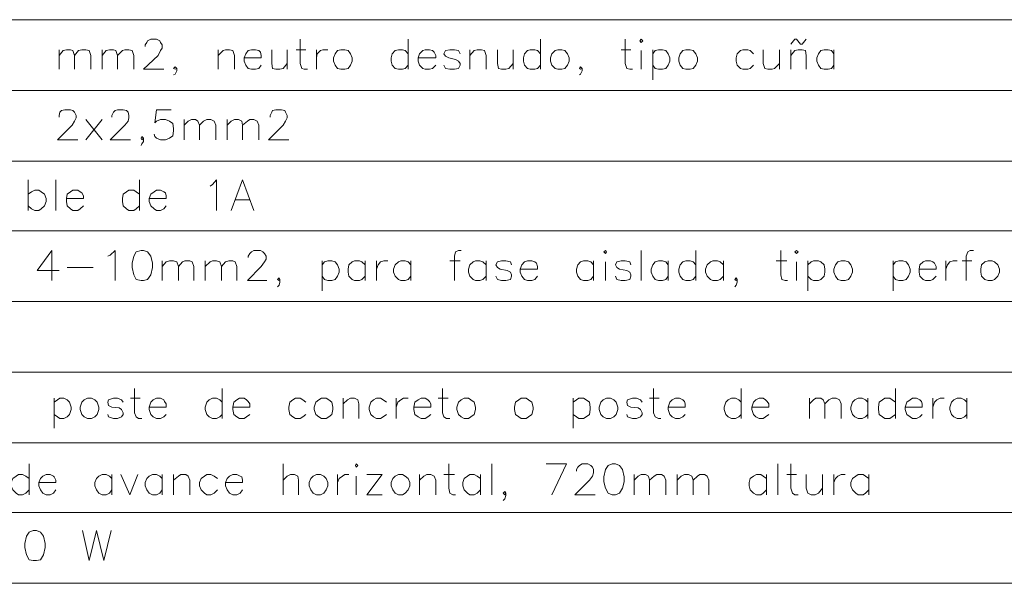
# Model space of a CAD drawing. Header units: millimetres. Extents: x 7 to 3083, y -677 to 294.
# Tile 150 of 256: x 1387 to 1438, y -298 to -269. Entities that reach past the tile are written whole.
import ezdxf

# ---------------------------------------------------------------- set-up
doc = ezdxf.new("R2010")
doc.units = ezdxf.units.MM
doc.layers.add('DGE_CONTORNOS', color=7, linetype='Continuous', lineweight=0)
doc.layers.add('DGE_DATOS', color=7, linetype='Continuous', lineweight=0)

# ---------------------------------------------------------------- blocks, each defined once
blk = doc.blocks.new('DGE_BT_015')
at = {"layer": 'DGE_CONTORNOS', "lineweight": 5}
for points in [[(23.5797, 71.4447), (201.9723, 71.4447)], [(23.5797, 67.7617), (201.9723, 67.7617)], [(23.5797, 64.0787), (201.9723, 64.0787)], [(23.5797, 60.438), (201.9723, 60.438)], [(23.5797, 56.755), (201.9723, 56.755)], [(23.5797, 53.072), (201.9723, 53.072)], [(23.5797, 49.389), (201.9723, 49.389)], [(23.5797, 45.7484), (201.9723, 45.7484)]]:
    blk.add_lwpolyline(points, dxfattribs=at)
at = {"layer": 'DGE_CONTORNOS', "lineweight": 13}
for points in [[(113.1147, 70.0477), (113.1147, 70.1324), (113.1993, 70.2594), (113.2417, 70.344), (113.411, 70.4287), (113.7073, 70.4287), (113.8767, 70.344), (113.919, 70.2594), (114.0037, 70.1324), (114.0037, 69.963), (113.919, 69.836), (113.792, 69.582), (113.03, 68.8624), (114.0883, 68.8624)], [(121.2003, 70.4287), (121.2003, 69.1587), (121.285, 68.9047), (121.412, 68.8624), (121.5813, 68.8624)], [(126.8307, 70.4287), (126.8307, 68.8624)], [(133.731, 70.4287), (133.731, 68.8624)], [(138.1337, 70.4287), (138.1337, 69.1587), (138.2183, 68.9047), (138.3877, 68.8624), (138.5147, 68.8624)], [(138.8957, 70.344), (138.9803, 70.4287), (139.065, 70.344), (138.9803, 70.2594), (138.8957, 70.344)], [(146.7697, 70.1747), (146.9813, 70.4287), (147.066, 70.4287), (147.2777, 70.1747), (147.3623, 70.1747), (147.574, 70.4287)], [(108.6273, 69.8784), (108.6273, 68.8624)], [(108.6273, 69.582), (108.839, 69.836), (109.0083, 69.8784), (109.22, 69.8784), (109.347, 69.836), (109.4317, 69.582), (109.4317, 68.8624)], [(109.4317, 69.582), (109.6433, 69.836), (109.8127, 69.8784), (110.0243, 69.8784), (110.1937, 69.836), (110.2783, 69.582), (110.2783, 68.8624)], [(110.871, 69.8784), (110.871, 68.8624)], [(110.871, 69.582), (111.0827, 69.836), (111.252, 69.8784), (111.4637, 69.8784), (111.5907, 69.836), (111.6753, 69.582), (111.6753, 68.8624)], [(111.6753, 69.582), (111.9293, 69.836), (112.0563, 69.8784), (112.268, 69.8784), (112.4373, 69.836), (112.522, 69.582), (112.522, 68.8624)], [(116.9247, 69.8784), (116.9247, 68.8624)], [(116.9247, 69.582), (117.1787, 69.836), (117.3057, 69.8784), (117.5173, 69.8784), (117.6867, 69.836), (117.7713, 69.582), (117.7713, 68.8624)], [(118.2793, 69.455), (119.1683, 69.455), (119.1683, 69.582), (119.126, 69.7514), (119.0413, 69.836), (118.872, 69.8784), (118.6603, 69.8784), (118.491, 69.836), (118.364, 69.6667), (118.2793, 69.455), (118.2793, 69.2857), (118.364, 69.074), (118.491, 68.9047), (118.6603, 68.8624), (118.872, 68.8624), (119.0413, 68.9047), (119.1683, 69.074)], [(119.7187, 69.8784), (119.7187, 69.1587), (119.761, 68.9047), (119.9303, 68.8624), (120.142, 68.8624), (120.3113, 68.9047), (120.523, 69.1587)], [(120.523, 69.8784), (120.523, 68.8624)], [(120.9887, 69.8784), (121.4967, 69.8784)], [(122.047, 69.8784), (122.047, 68.8624)], [(122.047, 69.455), (122.0893, 69.6667), (122.2587, 69.836), (122.3857, 69.8784), (122.6397, 69.8784)], [(123.317, 69.8784), (123.1477, 69.836), (123.0207, 69.6667), (122.936, 69.455), (122.936, 69.2857), (123.0207, 69.074), (123.1477, 68.9047), (123.317, 68.8624), (123.5287, 68.8624), (123.698, 68.9047), (123.825, 69.074), (123.9097, 69.2857), (123.9097, 69.455), (123.825, 69.6667), (123.698, 69.836), (123.5287, 69.8784), (123.317, 69.8784)], [(126.8307, 69.6667), (126.6613, 69.836), (126.5343, 69.8784), (126.3227, 69.8784), (126.1533, 69.836), (125.984, 69.6667), (125.9417, 69.455), (125.9417, 69.2857), (125.984, 69.074), (126.1533, 68.9047), (126.3227, 68.8624), (126.5343, 68.8624), (126.6613, 68.9047), (126.8307, 69.074)], [(127.3387, 69.455), (128.27, 69.455), (128.27, 69.582), (128.1853, 69.7514), (128.1007, 69.836), (127.9313, 69.8784), (127.7197, 69.8784), (127.5927, 69.836), (127.4233, 69.6667), (127.3387, 69.455), (127.3387, 69.2857), (127.4233, 69.074), (127.5927, 68.9047), (127.7197, 68.8624), (127.9313, 68.8624), (128.1007, 68.9047), (128.27, 69.074)], [(129.54, 69.6667), (129.4553, 69.836), (129.2437, 69.8784), (128.9897, 69.8784), (128.778, 69.836), (128.6933, 69.6667), (128.778, 69.5397), (128.9473, 69.455), (129.286, 69.3704), (129.4553, 69.2857), (129.54, 69.1587), (129.54, 69.074), (129.4553, 68.9047), (129.2437, 68.8624), (128.9897, 68.8624), (128.778, 68.9047), (128.6933, 69.074)], [(130.048, 69.8784), (130.048, 68.8624)], [(130.048, 69.582), (130.2597, 69.836), (130.429, 69.8784), (130.6407, 69.8784), (130.81, 69.836), (130.8947, 69.582), (130.8947, 68.8624)], [(131.4873, 69.8784), (131.4873, 69.1587), (131.5297, 68.9047), (131.699, 68.8624), (131.9107, 68.8624), (132.08, 68.9047), (132.2917, 69.1587)], [(132.2917, 69.8784), (132.2917, 68.8624)], [(133.731, 69.6667), (133.5617, 69.836), (133.4347, 69.8784), (133.1807, 69.8784), (133.0537, 69.836), (132.8843, 69.6667), (132.842, 69.455), (132.842, 69.2857), (132.8843, 69.074), (133.0537, 68.9047), (133.1807, 68.8624), (133.4347, 68.8624), (133.5617, 68.9047), (133.731, 69.074)], [(134.62, 69.8784), (134.493, 69.836), (134.3237, 69.6667), (134.239, 69.455), (134.239, 69.2857), (134.3237, 69.074), (134.493, 68.9047), (134.62, 68.8624), (134.8317, 68.8624), (135.001, 68.9047), (135.128, 69.074), (135.2127, 69.2857), (135.2127, 69.455), (135.128, 69.6667), (135.001, 69.836), (134.8317, 69.8784), (134.62, 69.8784)], [(137.922, 69.8784), (138.43, 69.8784)], [(138.9803, 69.836), (138.9803, 68.8624)], [(139.573, 69.8784), (139.573, 68.312)], [(139.573, 69.6667), (139.7, 69.836), (139.8693, 69.8784), (140.081, 69.8784), (140.2503, 69.836), (140.3773, 69.6667), (140.462, 69.455), (140.462, 69.2857), (140.3773, 69.074), (140.2503, 68.9047), (140.081, 68.8624), (139.8693, 68.8624), (139.7, 68.9047), (139.573, 69.074)], [(141.3087, 69.8784), (141.1393, 69.836), (141.0123, 69.6667), (140.9277, 69.455), (140.9277, 69.2857), (141.0123, 69.074), (141.1393, 68.9047), (141.3087, 68.8624), (141.5203, 68.8624), (141.6897, 68.9047), (141.8167, 69.074), (141.9013, 69.2857), (141.9013, 69.455), (141.8167, 69.6667), (141.6897, 69.836), (141.5203, 69.8784), (141.3087, 69.8784)], [(144.8223, 69.6667), (144.653, 69.836), (144.526, 69.8784), (144.272, 69.8784), (144.145, 69.836), (143.9757, 69.6667), (143.9333, 69.455), (143.9333, 69.2857), (143.9757, 69.074), (144.145, 68.9047), (144.272, 68.8624), (144.526, 68.8624), (144.653, 68.9047), (144.8223, 69.074)], [(145.3303, 69.8784), (145.3303, 69.1587), (145.415, 68.9047), (145.5843, 68.8624), (145.796, 68.8624), (145.923, 68.9047), (146.177, 69.1587)], [(146.177, 69.8784), (146.177, 68.8624)], [(146.7697, 69.8784), (146.7697, 68.8624)], [(146.7697, 69.582), (146.9813, 69.836), (147.1507, 69.8784), (147.3623, 69.8784), (147.5317, 69.836), (147.574, 69.582), (147.574, 68.8624)], [(149.0133, 69.6667), (148.8863, 69.836), (148.717, 69.8784), (148.5053, 69.8784), (148.336, 69.836), (148.209, 69.6667), (148.1243, 69.455), (148.1243, 69.2857), (148.209, 69.074), (148.336, 68.9047), (148.5053, 68.8624), (148.717, 68.8624), (148.8863, 68.9047), (149.0133, 69.074)], [(149.0133, 69.8784), (149.0133, 68.8624)], [(114.7657, 68.9047), (114.681, 68.9894), (114.5963, 68.9047), (114.681, 68.8624), (114.7657, 68.9047), (114.7657, 68.7777), (114.681, 68.6084), (114.5963, 68.566)], [(135.89, 68.9047), (135.8053, 68.9894), (135.763, 68.9047), (135.8053, 68.8624), (135.89, 68.9047), (135.89, 68.7777), (135.8053, 68.6084), (135.763, 68.566)], [(108.6273, 66.3647), (108.6273, 66.4494), (108.6697, 66.6187), (108.7543, 66.7034), (108.9237, 66.7457), (109.22, 66.7457), (109.347, 66.7034), (109.4317, 66.6187), (109.5163, 66.4494), (109.5163, 66.3224), (109.4317, 66.153), (109.3047, 65.9414), (108.5427, 65.1794), (109.601, 65.1794)], [(111.379, 66.3647), (111.379, 66.4494), (111.4637, 66.6187), (111.5483, 66.7034), (111.6753, 66.7457), (111.9717, 66.7457), (112.141, 66.7034), (112.2257, 66.6187), (112.268, 66.4494), (112.268, 66.3224), (112.2257, 66.153), (112.0563, 65.9414), (111.2943, 65.1794), (112.3527, 65.1794)], [(114.4693, 66.7457), (113.7073, 66.7457), (113.6227, 66.0684), (113.7073, 66.153), (113.919, 66.2377), (114.173, 66.2377), (114.3847, 66.153), (114.554, 66.026), (114.5963, 65.772), (114.5963, 65.645), (114.554, 65.391), (114.3847, 65.264), (114.173, 65.1794), (113.919, 65.1794), (113.7073, 65.264), (113.6227, 65.3487), (113.5803, 65.4757)], [(119.634, 66.3647), (119.634, 66.4494), (119.7187, 66.6187), (119.761, 66.7034), (119.9303, 66.7457), (120.2267, 66.7457), (120.396, 66.7034), (120.4383, 66.6187), (120.523, 66.4494), (120.523, 66.3224), (120.4383, 66.153), (120.3113, 65.9414), (119.5493, 65.1794), (120.6077, 65.1794)], [(110.0243, 66.2377), (110.871, 65.1794)], [(110.871, 66.2377), (110.0243, 65.1794)], [(115.1467, 66.2377), (115.1467, 65.1794)], [(115.1467, 65.9414), (115.3583, 66.153), (115.5277, 66.2377), (115.7393, 66.2377), (115.8663, 66.153), (115.951, 65.9414), (115.951, 65.1794)], [(115.951, 65.9414), (116.1627, 66.153), (116.332, 66.2377), (116.5437, 66.2377), (116.713, 66.153), (116.7977, 65.9414), (116.7977, 65.1794)], [(117.3903, 66.2377), (117.3903, 65.1794)], [(117.3903, 65.9414), (117.602, 66.153), (117.7713, 66.2377), (117.983, 66.2377), (118.1523, 66.153), (118.1947, 65.9414), (118.1947, 65.1794)], [(118.1947, 65.9414), (118.4487, 66.153), (118.5757, 66.2377), (118.7873, 66.2377), (118.9567, 66.153), (119.0413, 65.9414), (119.0413, 65.1794)], [(113.03, 65.264), (112.9453, 65.3487), (112.903, 65.264), (112.9453, 65.1794), (113.03, 65.264), (113.03, 65.0947), (112.9453, 64.9677), (112.903, 64.883)], [(107.0187, 63.105), (107.0187, 61.4964)], [(108.458, 63.105), (108.458, 61.4964)], [(112.8183, 63.105), (112.8183, 61.4964)], [(116.5013, 62.7664), (116.6283, 62.851), (116.84, 63.105), (116.84, 61.4964)], [(117.602, 61.4964), (118.1947, 63.105), (118.7873, 61.4964)], [(107.0187, 62.343), (107.188, 62.47), (107.3573, 62.5547), (107.569, 62.5547), (107.696, 62.47), (107.8653, 62.343), (107.95, 62.1314), (107.95, 61.962), (107.8653, 61.7504), (107.696, 61.581), (107.569, 61.4964), (107.3573, 61.4964), (107.188, 61.581), (107.0187, 61.7504)], [(109.0083, 62.1314), (109.8973, 62.1314), (109.8973, 62.2584), (109.8127, 62.4277), (109.728, 62.47), (109.601, 62.5547), (109.347, 62.5547), (109.22, 62.47), (109.0507, 62.343), (109.0083, 62.1314), (109.0083, 61.962), (109.0507, 61.7504), (109.22, 61.581), (109.347, 61.4964), (109.601, 61.4964), (109.728, 61.581), (109.8973, 61.7504)], [(112.8183, 62.343), (112.649, 62.47), (112.522, 62.5547), (112.268, 62.5547), (112.141, 62.47), (111.9717, 62.343), (111.9293, 62.1314), (111.9293, 61.962), (111.9717, 61.7504), (112.141, 61.581), (112.268, 61.4964), (112.522, 61.4964), (112.649, 61.581), (112.8183, 61.7504)], [(113.3263, 62.1314), (114.2153, 62.1314), (114.2153, 62.2584), (114.173, 62.4277), (114.0883, 62.47), (113.919, 62.5547), (113.7073, 62.5547), (113.5803, 62.47), (113.411, 62.343), (113.3263, 62.1314), (113.3263, 61.962), (113.411, 61.7504), (113.5803, 61.581), (113.7073, 61.4964), (113.919, 61.4964), (114.0883, 61.581), (114.2153, 61.7504)], [(117.8137, 62.0467), (118.5757, 62.0467)], [(108.2463, 59.422), (107.4843, 58.3637), (108.6273, 58.3637)], [(108.2463, 59.422), (108.2463, 57.8557)], [(111.1673, 59.1257), (111.2943, 59.168), (111.5483, 59.422), (111.5483, 57.8557)], [(112.903, 59.422), (112.649, 59.3374), (112.522, 59.1257), (112.4373, 58.7447), (112.4373, 58.533), (112.522, 58.152), (112.649, 57.898), (112.903, 57.8557), (113.03, 57.8557), (113.2417, 57.898), (113.411, 58.152), (113.4957, 58.533), (113.4957, 58.7447), (113.411, 59.1257), (113.2417, 59.3374), (113.03, 59.422), (112.903, 59.422)], [(118.491, 59.041), (118.491, 59.1257), (118.5757, 59.2527), (118.6603, 59.3374), (118.7873, 59.422), (119.126, 59.422), (119.253, 59.3374), (119.3377, 59.2527), (119.4223, 59.1257), (119.4223, 58.9564), (119.3377, 58.8294), (119.1683, 58.5754), (118.4487, 57.8557), (119.4647, 57.8557)], [(129.5823, 59.422), (129.4553, 59.422), (129.286, 59.3374), (129.2437, 59.1257), (129.2437, 57.8557)], [(137.033, 59.3374), (137.1177, 59.422), (137.16, 59.3374), (137.1177, 59.2527), (137.033, 59.3374)], [(138.9803, 59.422), (138.9803, 57.8557)], [(141.8167, 59.422), (141.8167, 57.8557)], [(146.2617, 59.422), (146.2617, 58.152), (146.304, 57.898), (146.4733, 57.8557), (146.6003, 57.8557)], [(146.9813, 59.3374), (147.066, 59.422), (147.1507, 59.3374), (147.066, 59.2527), (146.9813, 59.3374)], [(156.2947, 59.422), (156.1253, 59.422), (155.9983, 59.3374), (155.9137, 59.1257), (155.9137, 57.8557)], [(109.0507, 58.533), (110.4053, 58.533)], [(114.0037, 58.8717), (114.0037, 57.8557)], [(114.0037, 58.5754), (114.2153, 58.8294), (114.3847, 58.8717), (114.5963, 58.8717), (114.7657, 58.8294), (114.8503, 58.5754), (114.8503, 57.8557)], [(114.8503, 58.5754), (115.062, 58.8294), (115.189, 58.8717), (115.443, 58.8717), (115.57, 58.8294), (115.6547, 58.5754), (115.6547, 57.8557)], [(116.2473, 58.8717), (116.2473, 57.8557)], [(116.2473, 58.5754), (116.5013, 58.8294), (116.6283, 58.8717), (116.84, 58.8717), (117.0093, 58.8294), (117.094, 58.5754), (117.094, 57.8557)], [(117.094, 58.5754), (117.3057, 58.8294), (117.475, 58.8717), (117.6867, 58.8717), (117.8137, 58.8294), (117.8983, 58.5754), (117.8983, 57.8557)], [(122.3433, 58.8717), (122.3433, 57.3054)], [(122.3433, 58.66), (122.4703, 58.8294), (122.6397, 58.8717), (122.8513, 58.8717), (123.0207, 58.8294), (123.1477, 58.66), (123.2323, 58.4484), (123.2323, 58.279), (123.1477, 58.0674), (123.0207, 57.898), (122.8513, 57.8557), (122.6397, 57.8557), (122.4703, 57.898), (122.3433, 58.0674)], [(124.587, 58.66), (124.4177, 58.8294), (124.2907, 58.8717), (124.0367, 58.8717), (123.9097, 58.8294), (123.7403, 58.66), (123.698, 58.4484), (123.698, 58.279), (123.7403, 58.0674), (123.9097, 57.898), (124.0367, 57.8557), (124.2907, 57.8557), (124.4177, 57.898), (124.587, 58.0674)], [(124.587, 58.8717), (124.587, 57.8557)], [(125.1797, 58.8717), (125.1797, 57.8557)], [(125.1797, 58.4484), (125.2643, 58.66), (125.3913, 58.8294), (125.5607, 58.8717), (125.7723, 58.8717)], [(126.9577, 58.66), (126.8307, 58.8294), (126.6613, 58.8717), (126.4497, 58.8717), (126.3227, 58.8294), (126.1533, 58.66), (126.0687, 58.4484), (126.0687, 58.279), (126.1533, 58.0674), (126.3227, 57.898), (126.4497, 57.8557), (126.6613, 57.8557), (126.8307, 57.898), (126.9577, 58.0674)], [(126.9577, 58.8717), (126.9577, 57.8557)], [(128.9897, 58.8717), (129.54, 58.8717)], [(130.8947, 58.66), (130.7253, 58.8294), (130.556, 58.8717), (130.3443, 58.8717), (130.2173, 58.8294), (130.048, 58.66), (129.9633, 58.4484), (129.9633, 58.279), (130.048, 58.0674), (130.2173, 57.898), (130.3443, 57.8557), (130.556, 57.8557), (130.7253, 57.898), (130.8947, 58.0674)], [(130.8947, 58.8717), (130.8947, 57.8557)], [(132.207, 58.66), (132.1647, 58.8294), (131.9107, 58.8717), (131.699, 58.8717), (131.4873, 58.8294), (131.4027, 58.66), (131.4873, 58.533), (131.6143, 58.4484), (131.9953, 58.3637), (132.1647, 58.279), (132.207, 58.152), (132.207, 58.0674), (132.1647, 57.898), (131.9107, 57.8557), (131.699, 57.8557), (131.4873, 57.898), (131.4027, 58.0674)], [(132.6727, 58.4484), (133.5617, 58.4484), (133.5617, 58.5754), (133.5193, 58.7447), (133.4347, 58.8294), (133.2653, 58.8717), (133.0537, 58.8717), (132.8843, 58.8294), (132.7573, 58.66), (132.6727, 58.4484), (132.6727, 58.279), (132.7573, 58.0674), (132.8843, 57.898), (133.0537, 57.8557), (133.2653, 57.8557), (133.4347, 57.898), (133.5617, 58.0674)], [(136.4827, 58.66), (136.3557, 58.8294), (136.1863, 58.8717), (135.9747, 58.8717), (135.8053, 58.8294), (135.6783, 58.66), (135.5937, 58.4484), (135.5937, 58.279), (135.6783, 58.0674), (135.8053, 57.898), (135.9747, 57.8557), (136.1863, 57.8557), (136.3557, 57.898), (136.4827, 58.0674)], [(136.4827, 58.8717), (136.4827, 57.8557)], [(137.1177, 58.8294), (137.1177, 57.8557)], [(138.43, 58.66), (138.3877, 58.8294), (138.1337, 58.8717), (137.922, 58.8717), (137.7103, 58.8294), (137.6257, 58.66), (137.7103, 58.533), (137.8373, 58.4484), (138.2183, 58.3637), (138.3877, 58.279), (138.43, 58.152), (138.43, 58.0674), (138.3877, 57.898), (138.1337, 57.8557), (137.922, 57.8557), (137.7103, 57.898), (137.6257, 58.0674)], [(140.3773, 58.66), (140.2503, 58.8294), (140.081, 58.8717), (139.8693, 58.8717), (139.7, 58.8294), (139.573, 58.66), (139.4883, 58.4484), (139.4883, 58.279), (139.573, 58.0674), (139.7, 57.898), (139.8693, 57.8557), (140.081, 57.8557), (140.2503, 57.898), (140.3773, 58.0674)], [(140.3773, 58.8717), (140.3773, 57.8557)], [(141.8167, 58.66), (141.6897, 58.8294), (141.5203, 58.8717), (141.3087, 58.8717), (141.1393, 58.8294), (141.0123, 58.66), (140.9277, 58.4484), (140.9277, 58.279), (141.0123, 58.0674), (141.1393, 57.898), (141.3087, 57.8557), (141.5203, 57.8557), (141.6897, 57.898), (141.8167, 58.0674)], [(143.256, 58.66), (143.0867, 58.8294), (142.9597, 58.8717), (142.7057, 58.8717), (142.5787, 58.8294), (142.4093, 58.66), (142.3247, 58.4484), (142.3247, 58.279), (142.4093, 58.0674), (142.5787, 57.898), (142.7057, 57.8557), (142.9597, 57.8557), (143.0867, 57.898), (143.256, 58.0674)], [(143.256, 58.8717), (143.256, 57.8557)], [(146.0077, 58.8717), (146.558, 58.8717)], [(147.066, 58.8294), (147.066, 57.8557)], [(147.6587, 58.8717), (147.6587, 57.3054)], [(147.6587, 58.66), (147.828, 58.8294), (147.955, 58.8717), (148.209, 58.8717), (148.336, 58.8294), (148.5053, 58.66), (148.5477, 58.4484), (148.5477, 58.279), (148.5053, 58.0674), (148.336, 57.898), (148.209, 57.8557), (147.955, 57.8557), (147.828, 57.898), (147.6587, 58.0674)], [(149.3943, 58.8717), (149.225, 58.8294), (149.098, 58.66), (149.0133, 58.4484), (149.0133, 58.279), (149.098, 58.0674), (149.225, 57.898), (149.3943, 57.8557), (149.606, 57.8557), (149.7753, 57.898), (149.9023, 58.0674), (149.987, 58.279), (149.987, 58.4484), (149.9023, 58.66), (149.7753, 58.8294), (149.606, 58.8717), (149.3943, 58.8717)], [(152.1037, 58.8717), (152.1037, 57.3054)], [(152.1037, 58.66), (152.2307, 58.8294), (152.4, 58.8717), (152.6117, 58.8717), (152.781, 58.8294), (152.908, 58.66), (152.9927, 58.4484), (152.9927, 58.279), (152.908, 58.0674), (152.781, 57.898), (152.6117, 57.8557), (152.4, 57.8557), (152.2307, 57.898), (152.1037, 58.0674)], [(153.4583, 58.4484), (154.3473, 58.4484), (154.3473, 58.5754), (154.2627, 58.7447), (154.178, 58.8294), (154.051, 58.8717), (153.797, 58.8717), (153.67, 58.8294), (153.5007, 58.66), (153.4583, 58.4484), (153.4583, 58.279), (153.5007, 58.0674), (153.67, 57.898), (153.797, 57.8557), (154.051, 57.8557), (154.178, 57.898), (154.3473, 58.0674)], [(154.8553, 58.8717), (154.8553, 57.8557)], [(154.8553, 58.4484), (154.94, 58.66), (155.067, 58.8294), (155.2363, 58.8717), (155.448, 58.8717)], [(155.702, 58.8717), (156.21, 58.8717)], [(157.0567, 58.8717), (156.8873, 58.8294), (156.718, 58.66), (156.6757, 58.4484), (156.6757, 58.279), (156.718, 58.0674), (156.8873, 57.898), (157.0567, 57.8557), (157.2683, 57.8557), (157.3953, 57.898), (157.5647, 58.0674), (157.6493, 58.279), (157.6493, 58.4484), (157.5647, 58.66), (157.3953, 58.8294), (157.2683, 58.8717), (157.0567, 58.8717)], [(120.142, 57.898), (120.0997, 57.9827), (120.015, 57.898), (120.0997, 57.8557), (120.142, 57.898), (120.142, 57.771), (120.0997, 57.6017), (120.015, 57.517)], [(143.9757, 57.898), (143.9333, 57.9827), (143.8487, 57.898), (143.9333, 57.8557), (143.9757, 57.898), (143.9757, 57.771), (143.9333, 57.6017), (143.8487, 57.517)], [(112.5643, 52.2254), (112.5643, 50.9554), (112.649, 50.7437), (112.776, 50.659), (112.9453, 50.659)], [(117.1363, 52.2254), (117.1363, 50.659)], [(128.6087, 52.2254), (128.6087, 50.9554), (128.6933, 50.7437), (128.8203, 50.659), (128.9897, 50.659)], [(139.6153, 52.2254), (139.6153, 50.9554), (139.7, 50.7437), (139.8693, 50.659), (139.9963, 50.659)], [(144.1873, 52.2254), (144.1873, 50.659)], [(152.2307, 52.2254), (152.2307, 50.659)], [(108.3733, 51.7174), (108.3733, 50.151)], [(108.3733, 51.5057), (108.5427, 51.6327), (108.6697, 51.7174), (108.8813, 51.7174), (109.0507, 51.6327), (109.1777, 51.5057), (109.2623, 51.2517), (109.2623, 51.1247), (109.1777, 50.8707), (109.0507, 50.7437), (108.8813, 50.659), (108.6697, 50.659), (108.5427, 50.7437), (108.3733, 50.8707)], [(110.109, 51.7174), (109.9397, 51.6327), (109.8127, 51.5057), (109.728, 51.2517), (109.728, 51.1247), (109.8127, 50.8707), (109.9397, 50.7437), (110.109, 50.659), (110.3207, 50.659), (110.49, 50.7437), (110.617, 50.8707), (110.7017, 51.1247), (110.7017, 51.2517), (110.617, 51.5057), (110.49, 51.6327), (110.3207, 51.7174), (110.109, 51.7174)], [(111.9717, 51.5057), (111.887, 51.6327), (111.6753, 51.7174), (111.4637, 51.7174), (111.2097, 51.6327), (111.1673, 51.5057), (111.2097, 51.3364), (111.379, 51.2517), (111.76, 51.2094), (111.887, 51.1247), (111.9717, 50.9554), (111.9717, 50.8707), (111.887, 50.7437), (111.6753, 50.659), (111.4637, 50.659), (111.2097, 50.7437), (111.1673, 50.8707)], [(112.3527, 51.7174), (112.8607, 51.7174)], [(113.3263, 51.2517), (114.2153, 51.2517), (114.2153, 51.421), (114.1307, 51.548), (114.0883, 51.6327), (113.919, 51.7174), (113.7073, 51.7174), (113.538, 51.6327), (113.411, 51.5057), (113.3263, 51.2517), (113.3263, 51.1247), (113.411, 50.8707), (113.538, 50.7437), (113.7073, 50.659), (113.919, 50.659), (114.0883, 50.7437), (114.2153, 50.8707)], [(117.1363, 51.5057), (117.0093, 51.6327), (116.84, 51.7174), (116.6283, 51.7174), (116.459, 51.6327), (116.332, 51.5057), (116.2473, 51.2517), (116.2473, 51.1247), (116.332, 50.8707), (116.459, 50.7437), (116.6283, 50.659), (116.84, 50.659), (117.0093, 50.7437), (117.1363, 50.8707)], [(117.6867, 51.2517), (118.5757, 51.2517), (118.5757, 51.421), (118.491, 51.548), (118.4063, 51.6327), (118.2793, 51.7174), (118.0253, 51.7174), (117.8983, 51.6327), (117.729, 51.5057), (117.6867, 51.2517), (117.6867, 51.1247), (117.729, 50.8707), (117.8983, 50.7437), (118.0253, 50.659), (118.2793, 50.659), (118.4063, 50.7437), (118.5757, 50.8707)], [(121.4967, 51.5057), (121.3273, 51.6327), (121.2003, 51.7174), (120.9463, 51.7174), (120.8193, 51.6327), (120.65, 51.5057), (120.6077, 51.2517), (120.6077, 51.1247), (120.65, 50.8707), (120.8193, 50.7437), (120.9463, 50.659), (121.2003, 50.659), (121.3273, 50.7437), (121.4967, 50.8707)], [(122.301, 51.7174), (122.174, 51.6327), (122.0047, 51.5057), (121.92, 51.2517), (121.92, 51.1247), (122.0047, 50.8707), (122.174, 50.7437), (122.301, 50.659), (122.555, 50.659), (122.682, 50.7437), (122.8513, 50.8707), (122.8937, 51.1247), (122.8937, 51.2517), (122.8513, 51.5057), (122.682, 51.6327), (122.555, 51.7174), (122.301, 51.7174)], [(123.444, 51.7174), (123.444, 50.659)], [(123.444, 51.421), (123.6557, 51.6327), (123.825, 51.7174), (124.0367, 51.7174), (124.206, 51.6327), (124.2483, 51.421), (124.2483, 50.659)], [(125.6877, 51.5057), (125.5183, 51.6327), (125.3913, 51.7174), (125.1797, 51.7174), (125.0103, 51.6327), (124.8833, 51.5057), (124.7987, 51.2517), (124.7987, 51.1247), (124.8833, 50.8707), (125.0103, 50.7437), (125.1797, 50.659), (125.3913, 50.659), (125.5183, 50.7437), (125.6877, 50.8707)], [(126.1957, 51.7174), (126.1957, 50.659)], [(126.1957, 51.2517), (126.2803, 51.5057), (126.4497, 51.6327), (126.5767, 51.7174), (126.8307, 51.7174)], [(127.127, 51.2517), (128.016, 51.2517), (128.016, 51.421), (127.9313, 51.548), (127.8467, 51.6327), (127.7197, 51.7174), (127.508, 51.7174), (127.3387, 51.6327), (127.1693, 51.5057), (127.127, 51.2517), (127.127, 51.1247), (127.1693, 50.8707), (127.3387, 50.7437), (127.508, 50.659), (127.7197, 50.659), (127.8467, 50.7437), (128.016, 50.8707)], [(128.397, 51.7174), (128.905, 51.7174)], [(129.7517, 51.7174), (129.5823, 51.6327), (129.4553, 51.5057), (129.3707, 51.2517), (129.3707, 51.1247), (129.4553, 50.8707), (129.5823, 50.7437), (129.7517, 50.659), (129.9633, 50.659), (130.0903, 50.7437), (130.2597, 50.8707), (130.3443, 51.1247), (130.3443, 51.2517), (130.2597, 51.5057), (130.0903, 51.6327), (129.9633, 51.7174), (129.7517, 51.7174)], [(132.715, 51.7174), (132.588, 51.6327), (132.4187, 51.5057), (132.3763, 51.2517), (132.3763, 51.1247), (132.4187, 50.8707), (132.588, 50.7437), (132.715, 50.659), (132.969, 50.659), (133.096, 50.7437), (133.2653, 50.8707), (133.35, 51.1247), (133.35, 51.2517), (133.2653, 51.5057), (133.096, 51.6327), (132.969, 51.7174), (132.715, 51.7174)], [(135.4243, 51.7174), (135.4243, 50.151)], [(135.4243, 51.5057), (135.5937, 51.6327), (135.7207, 51.7174), (135.9747, 51.7174), (136.1017, 51.6327), (136.271, 51.5057), (136.3133, 51.2517), (136.3133, 51.1247), (136.271, 50.8707), (136.1017, 50.7437), (135.9747, 50.659), (135.7207, 50.659), (135.5937, 50.7437), (135.4243, 50.8707)], [(137.16, 51.7174), (136.9907, 51.6327), (136.8637, 51.5057), (136.779, 51.2517), (136.779, 51.1247), (136.8637, 50.8707), (136.9907, 50.7437), (137.16, 50.659), (137.3717, 50.659), (137.541, 50.7437), (137.668, 50.8707), (137.7527, 51.1247), (137.7527, 51.2517), (137.668, 51.5057), (137.541, 51.6327), (137.3717, 51.7174), (137.16, 51.7174)], [(139.0227, 51.5057), (138.938, 51.6327), (138.7263, 51.7174), (138.5147, 51.7174), (138.2607, 51.6327), (138.2183, 51.5057), (138.2607, 51.3364), (138.43, 51.2517), (138.811, 51.2094), (138.938, 51.1247), (139.0227, 50.9554), (139.0227, 50.8707), (138.938, 50.7437), (138.7263, 50.659), (138.5147, 50.659), (138.2607, 50.7437), (138.2183, 50.8707)], [(139.4037, 51.7174), (139.9117, 51.7174)], [(140.3773, 51.2517), (141.2663, 51.2517), (141.2663, 51.421), (141.224, 51.548), (141.1393, 51.6327), (140.97, 51.7174), (140.7583, 51.7174), (140.589, 51.6327), (140.462, 51.5057), (140.3773, 51.2517), (140.3773, 51.1247), (140.462, 50.8707), (140.589, 50.7437), (140.7583, 50.659), (140.97, 50.659), (141.1393, 50.7437), (141.2663, 50.8707)], [(144.1873, 51.5057), (144.0603, 51.6327), (143.891, 51.7174), (143.6793, 51.7174), (143.51, 51.6327), (143.383, 51.5057), (143.2983, 51.2517), (143.2983, 51.1247), (143.383, 50.8707), (143.51, 50.7437), (143.6793, 50.659), (143.891, 50.659), (144.0603, 50.7437), (144.1873, 50.8707)], [(144.7377, 51.2517), (145.6267, 51.2517), (145.6267, 51.421), (145.542, 51.548), (145.4573, 51.6327), (145.3303, 51.7174), (145.1187, 51.7174), (144.9493, 51.6327), (144.8223, 51.5057), (144.7377, 51.2517), (144.7377, 51.1247), (144.8223, 50.8707), (144.9493, 50.7437), (145.1187, 50.659), (145.3303, 50.659), (145.4573, 50.7437), (145.6267, 50.8707)], [(147.7433, 51.7174), (147.7433, 50.659)], [(147.7433, 51.421), (147.955, 51.6327), (148.082, 51.7174), (148.336, 51.7174), (148.463, 51.6327), (148.5477, 51.421), (148.5477, 50.659)], [(148.5477, 51.421), (148.7593, 51.6327), (148.9287, 51.7174), (149.1403, 51.7174), (149.3097, 51.6327), (149.3943, 51.421), (149.3943, 50.659)], [(150.7913, 51.5057), (150.6643, 51.6327), (150.495, 51.7174), (150.2833, 51.7174), (150.114, 51.6327), (149.987, 51.5057), (149.9023, 51.2517), (149.9023, 51.1247), (149.987, 50.8707), (150.114, 50.7437), (150.2833, 50.659), (150.495, 50.659), (150.6643, 50.7437), (150.7913, 50.8707)], [(150.7913, 51.7174), (150.7913, 50.659)], [(152.2307, 51.5057), (152.0613, 51.6327), (151.9343, 51.7174), (151.6803, 51.7174), (151.5533, 51.6327), (151.384, 51.5057), (151.3417, 51.2517), (151.3417, 51.1247), (151.384, 50.8707), (151.5533, 50.7437), (151.6803, 50.659), (151.9343, 50.659), (152.0613, 50.7437), (152.2307, 50.8707)], [(152.7387, 51.2517), (153.6277, 51.2517), (153.6277, 51.421), (153.5853, 51.548), (153.5007, 51.6327), (153.3313, 51.7174), (153.1197, 51.7174), (152.9927, 51.6327), (152.8233, 51.5057), (152.7387, 51.2517), (152.7387, 51.1247), (152.8233, 50.8707), (152.9927, 50.7437), (153.1197, 50.659), (153.3313, 50.659), (153.5007, 50.7437), (153.6277, 50.8707)], [(154.178, 51.7174), (154.178, 50.659)], [(154.178, 51.2517), (154.2627, 51.5057), (154.3897, 51.6327), (154.559, 51.7174), (154.7707, 51.7174)], [(155.956, 51.5057), (155.829, 51.6327), (155.6597, 51.7174), (155.448, 51.7174), (155.2787, 51.6327), (155.1517, 51.5057), (155.067, 51.2517), (155.067, 51.1247), (155.1517, 50.8707), (155.2787, 50.7437), (155.448, 50.659), (155.6597, 50.659), (155.829, 50.7437), (155.956, 50.8707)], [(155.956, 51.7174), (155.956, 50.659)], [(107.061, 48.2884), (107.061, 46.6797)], [(120.3113, 48.2884), (120.3113, 46.6797)], [(124.079, 48.2037), (124.1213, 48.2884), (124.206, 48.2037), (124.1213, 48.119), (124.079, 48.2037)], [(128.9473, 48.2884), (128.9473, 47.0184), (128.9897, 46.7644), (129.159, 46.6797), (129.286, 46.6797)], [(131.191, 48.2884), (131.191, 46.6797)], [(134.3237, 46.6797), (135.0857, 48.2884), (134.0273, 48.2884)], [(135.5937, 47.9074), (135.5937, 47.992), (135.6783, 48.119), (135.763, 48.2037), (135.89, 48.2884), (136.1863, 48.2884), (136.3557, 48.2037), (136.4403, 48.119), (136.4827, 47.992), (136.4827, 47.8227), (136.4403, 47.6534), (136.271, 47.4417), (135.509, 46.6797), (136.5673, 46.6797)], [(137.4563, 48.2884), (137.2447, 48.2037), (137.1177, 47.992), (137.033, 47.611), (137.033, 47.357), (137.1177, 47.0184), (137.2447, 46.7644), (137.4563, 46.6797), (137.6257, 46.6797), (137.8373, 46.7644), (138.0067, 47.0184), (138.0913, 47.357), (138.0913, 47.611), (138.0067, 47.992), (137.8373, 48.2037), (137.6257, 48.2884), (137.4563, 48.2884)], [(146.0923, 48.2884), (146.0923, 46.6797)], [(146.7697, 48.2884), (146.7697, 47.0184), (146.8543, 46.7644), (146.9813, 46.6797), (147.1507, 46.6797)], [(107.061, 47.5264), (106.8917, 47.6534), (106.7223, 47.738), (106.5107, 47.738), (106.3837, 47.6534), (106.2143, 47.5264), (106.1297, 47.3147), (106.1297, 47.1454), (106.2143, 46.9337), (106.3837, 46.7644), (106.5107, 46.6797), (106.7223, 46.6797), (106.8917, 46.7644), (107.061, 46.9337)], [(107.569, 47.3147), (108.458, 47.3147), (108.458, 47.4417), (108.3733, 47.611), (108.331, 47.6534), (108.1617, 47.738), (107.95, 47.738), (107.7807, 47.6534), (107.6537, 47.5264), (107.569, 47.3147), (107.569, 47.1454), (107.6537, 46.9337), (107.7807, 46.7644), (107.95, 46.6797), (108.1617, 46.6797), (108.331, 46.7644), (108.458, 46.9337)], [(111.379, 47.5264), (111.252, 47.6534), (111.0827, 47.738), (110.871, 47.738), (110.7017, 47.6534), (110.5747, 47.5264), (110.49, 47.3147), (110.49, 47.1454), (110.5747, 46.9337), (110.7017, 46.7644), (110.871, 46.6797), (111.0827, 46.6797), (111.252, 46.7644), (111.379, 46.9337)], [(111.379, 47.738), (111.379, 46.6797)], [(111.8447, 47.738), (112.3103, 46.6797), (112.7337, 47.738)], [(114.0037, 47.5264), (113.8767, 47.6534), (113.7073, 47.738), (113.4957, 47.738), (113.3263, 47.6534), (113.1993, 47.5264), (113.1147, 47.3147), (113.1147, 47.1454), (113.1993, 46.9337), (113.3263, 46.7644), (113.4957, 46.6797), (113.7073, 46.6797), (113.8767, 46.7644), (114.0037, 46.9337)], [(114.0037, 47.738), (114.0037, 46.6797)], [(114.5963, 47.738), (114.5963, 46.6797)], [(114.5963, 47.4417), (114.8503, 47.6534), (114.9773, 47.738), (115.2313, 47.738), (115.3583, 47.6534), (115.443, 47.4417), (115.443, 46.6797)], [(116.8823, 47.5264), (116.713, 47.6534), (116.5437, 47.738), (116.332, 47.738), (116.205, 47.6534), (116.0357, 47.5264), (115.951, 47.3147), (115.951, 47.1454), (116.0357, 46.9337), (116.205, 46.7644), (116.332, 46.6797), (116.5437, 46.6797), (116.713, 46.7644), (116.8823, 46.9337)], [(117.3057, 47.3147), (118.1947, 47.3147), (118.1947, 47.4417), (118.1523, 47.611), (118.0677, 47.6534), (117.8983, 47.738), (117.6867, 47.738), (117.5173, 47.6534), (117.3903, 47.5264), (117.3057, 47.3147), (117.3057, 47.1454), (117.3903, 46.9337), (117.5173, 46.7644), (117.6867, 46.6797), (117.8983, 46.6797), (118.0677, 46.7644), (118.1947, 46.9337)], [(120.3113, 47.4417), (120.523, 47.6534), (120.6923, 47.738), (120.904, 47.738), (121.0733, 47.6534), (121.1157, 47.4417), (121.1157, 46.6797)], [(122.047, 47.738), (121.8777, 47.6534), (121.7507, 47.5264), (121.666, 47.3147), (121.666, 47.1454), (121.7507, 46.9337), (121.8777, 46.7644), (122.047, 46.6797), (122.2587, 46.6797), (122.428, 46.7644), (122.555, 46.9337), (122.6397, 47.1454), (122.6397, 47.3147), (122.555, 47.5264), (122.428, 47.6534), (122.2587, 47.738), (122.047, 47.738)], [(123.1477, 47.738), (123.1477, 46.6797)], [(123.1477, 47.3147), (123.2323, 47.5264), (123.4017, 47.6534), (123.5287, 47.738), (123.7403, 47.738)], [(124.6717, 46.6797), (125.476, 47.738), (124.6717, 47.738)], [(126.3227, 47.738), (126.1533, 47.6534), (126.0263, 47.5264), (125.9417, 47.3147), (125.9417, 47.1454), (126.0263, 46.9337), (126.1533, 46.7644), (126.3227, 46.6797), (126.5343, 46.6797), (126.6613, 46.7644), (126.8307, 46.9337), (126.9153, 47.1454), (126.9153, 47.3147), (126.8307, 47.5264), (126.6613, 47.6534), (126.5343, 47.738), (126.3227, 47.738)], [(127.4233, 47.738), (127.4233, 46.6797)], [(127.4233, 47.4417), (127.635, 47.6534), (127.8043, 47.738), (128.016, 47.738), (128.1853, 47.6534), (128.27, 47.4417), (128.27, 46.6797)], [(128.6933, 47.738), (129.2437, 47.738)], [(130.5983, 47.5264), (130.429, 47.6534), (130.2597, 47.738), (130.048, 47.738), (129.921, 47.6534), (129.7517, 47.5264), (129.667, 47.3147), (129.667, 47.1454), (129.7517, 46.9337), (129.921, 46.7644), (130.048, 46.6797), (130.2597, 46.6797), (130.429, 46.7644), (130.5983, 46.9337)], [(130.5983, 47.738), (130.5983, 46.6797)], [(138.5993, 47.738), (138.5993, 46.6797)], [(138.5993, 47.4417), (138.811, 47.6534), (138.9803, 47.738), (139.192, 47.738), (139.3613, 47.6534), (139.4037, 47.4417), (139.4037, 46.6797)], [(139.4037, 47.4417), (139.6577, 47.6534), (139.7847, 47.738), (140.0387, 47.738), (140.1657, 47.6534), (140.2503, 47.4417), (140.2503, 46.6797)], [(140.843, 47.738), (140.843, 46.6797)], [(140.843, 47.4417), (141.0547, 47.6534), (141.224, 47.738), (141.4357, 47.738), (141.605, 47.6534), (141.6897, 47.4417), (141.6897, 46.6797)], [(141.6897, 47.4417), (141.9013, 47.6534), (142.0283, 47.738), (142.2823, 47.738), (142.4093, 47.6534), (142.494, 47.4417), (142.494, 46.6797)], [(145.4997, 47.5264), (145.3303, 47.6534), (145.2033, 47.738), (144.9917, 47.738), (144.8223, 47.6534), (144.653, 47.5264), (144.6107, 47.3147), (144.6107, 47.1454), (144.653, 46.9337), (144.8223, 46.7644), (144.9917, 46.6797), (145.2033, 46.6797), (145.3303, 46.7644), (145.4997, 46.9337)], [(145.4997, 47.738), (145.4997, 46.6797)], [(146.558, 47.738), (147.066, 47.738)], [(147.574, 47.738), (147.574, 47.0184), (147.6587, 46.7644), (147.828, 46.6797), (148.0397, 46.6797), (148.209, 46.7644), (148.4207, 47.0184)], [(148.4207, 47.738), (148.4207, 46.6797)], [(149.0133, 47.738), (149.0133, 46.6797)], [(149.0133, 47.3147), (149.098, 47.5264), (149.225, 47.6534), (149.3943, 47.738), (149.606, 47.738)], [(150.8337, 47.5264), (150.6643, 47.6534), (150.5373, 47.738), (150.2833, 47.738), (150.1563, 47.6534), (149.987, 47.5264), (149.9023, 47.3147), (149.9023, 47.1454), (149.987, 46.9337), (150.1563, 46.7644), (150.2833, 46.6797), (150.5373, 46.6797), (150.6643, 46.7644), (150.8337, 46.9337)], [(150.8337, 47.738), (150.8337, 46.6797)], [(124.1213, 47.6534), (124.1213, 46.6797)], [(131.9107, 46.7644), (131.8683, 46.849), (131.7837, 46.7644), (131.8683, 46.6797), (131.9107, 46.7644), (131.9107, 46.6374), (131.8683, 46.468), (131.7837, 46.3834)], [(124.6717, 46.6797), (125.476, 46.6797)], [(107.2727, 44.817), (107.061, 44.7324), (106.934, 44.5207), (106.8493, 44.1397), (106.8493, 43.928), (106.934, 43.547), (107.061, 43.293), (107.2727, 43.2507), (107.442, 43.2507), (107.6537, 43.293), (107.823, 43.547), (107.9077, 43.928), (107.9077, 44.1397), (107.823, 44.5207), (107.6537, 44.7324), (107.442, 44.817), (107.2727, 44.817)], [(109.855, 44.817), (110.1937, 43.2507), (110.5747, 44.817), (110.9557, 43.2507), (111.3367, 44.817)], [(23.5797, 42.0653), (201.9723, 42.0653)]]:
    blk.add_lwpolyline(points, dxfattribs=at)
at = {"layer": 'DGE_DATOS', "flags": 1}
for tag, p in [('NORMA', (12, -5)), ('LAMINA', (12, -8)), ('PAGINA_PDF', (12, -11))]:
    blk.add_attdef(tag, p, '', height=1.5, dxfattribs=at)

msp = doc.modelspace()

# ---------------------------------------------------------------- block references
msp.add_blockref('DGE_BT_015', (1280, -340))

doc.saveas('drawing.dxf')
